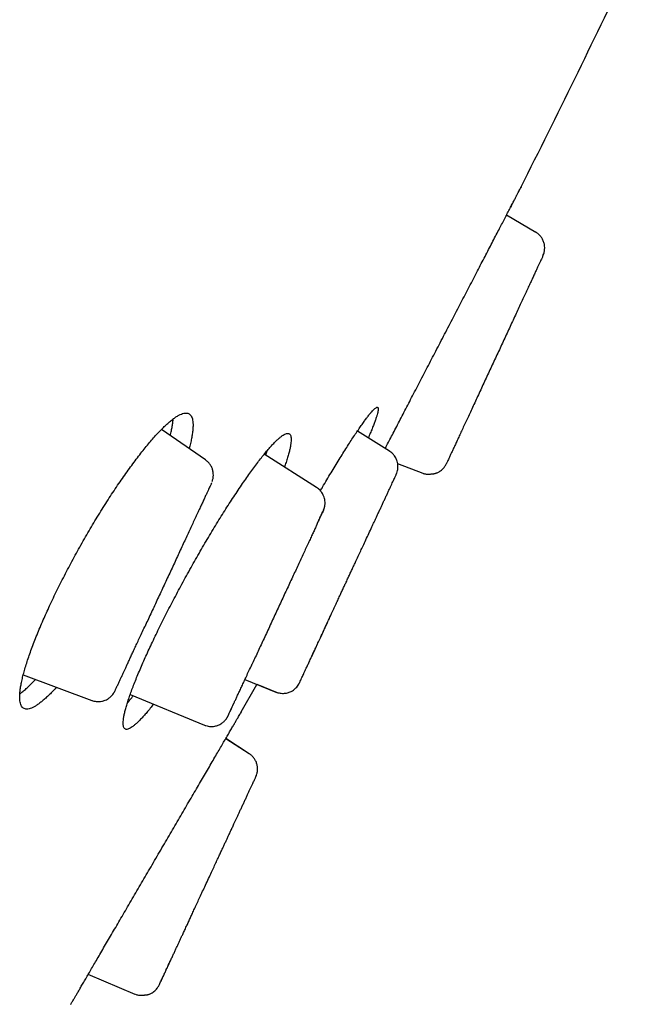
# Model space of a CAD drawing. Header units: millimetres. Extents: x 8 to 501, y 12 to 615.
# Tile 74 of 77: x 475 to 485, y 535 to 551. Entities that reach past the tile are written whole.
import ezdxf

# ---------------------------------------------------------------- set-up
doc = ezdxf.new("R2010")
doc.units = ezdxf.units.MM

msp = doc.modelspace()

# ---------------------------------------------------------------- linework, layer by layer
at = {"color": 7, "linetype": 'Continuous', "lineweight": 30}
for p, q in [((483.212, 547.969), (483.687, 547.685)), ((478.296, 543.968), (477.578, 544.464)), ((481.298, 544.112), (480.776, 544.438)), ((479.281, 544.044), (479.305, 544.12)), ((480.109, 543.518), (479.256, 544.06)), ((481.847, 543.745), (481.435, 543.902)), ((481.848, 543.747), (481.847, 543.745)), ((481.178, 543.231), (481.183, 543.24)), ((480.117, 542.915), (480.119, 542.923)), ((477.306, 541.244), (477.303, 541.24)), ((479.051, 540.621), (479.054, 540.626)), ((475.323, 540.459), (476.442, 540.041)), ((478.88, 539.852), (479.134, 540.303)), ((478.94, 540.382), (479.447, 540.177)), ((479.133, 540.304), (479.466, 540.169)), ((477.068, 540.137), (478.279, 539.638)), ((479.009, 539.17), (478.627, 539.417)), ((478.628, 539.419), (479.01, 539.172)), ((479.01, 539.172), (479.009, 539.17)), ((479.124, 538.808), (479.126, 538.813)), ((477.151, 535.241), (476.382, 535.566)), ((477.533, 535.38), (477.534, 535.381)), ((477.152, 535.244), (477.151, 535.241))]:
    msp.add_line(p, q, dxfattribs=at)
msp.add_arc((304.715, 638.171), 200, 333.33788, 334.46595, dxfattribs=at)
for points, knots in [([(481.23, 544.154), (481.231, 544.156), (481.248, 544.188), (481.282, 544.254), (481.333, 544.352), (481.388, 544.458), (481.446, 544.569), (481.505, 544.684), (481.567, 544.802), (481.629, 544.922), (481.694, 545.047), (481.761, 545.176), (481.83, 545.309), (481.899, 545.442), (481.969, 545.577), (482.039, 545.711), (482.11, 545.847), (482.181, 545.985), (482.254, 546.125), (482.325, 546.262), (482.396, 546.398), (482.465, 546.531), (482.534, 546.663), (482.602, 546.795), (482.67, 546.925), (482.735, 547.051), (482.798, 547.172), (482.859, 547.289), (482.918, 547.402), (482.975, 547.513), (483.03, 547.619), (483.082, 547.719), (483.131, 547.812), (483.176, 547.899), (483.218, 547.981), (483.258, 548.058), (483.294, 548.128), (483.327, 548.191), (483.356, 548.246), (483.38, 548.293), (483.402, 548.334), (483.419, 548.368), (483.433, 548.394), (483.442, 548.412), (483.448, 548.423), (483.449, 548.425), (483.449, 548.425)], [0, 0, 0, 0, 0.001894, 0.024819, 0.047726, 0.071298, 0.094889, 0.11846, 0.141389, 0.164336, 0.187265, 0.210859, 0.234472, 0.258066, 0.281015, 0.303982, 0.326931, 0.350546, 0.37418, 0.397795, 0.420754, 0.44373, 0.466689, 0.490315, 0.51396, 0.537586, 0.560539, 0.583511, 0.606465, 0.630086, 0.653727, 0.677348, 0.700285, 0.723239, 0.746175, 0.769779, 0.793402, 0.817006, 0.83992, 0.862852, 0.885766, 0.909347, 0.932947, 0.956528, 0.978234, 1, 1, 1, 1]), ([(483.418, 548.366), (483.418, 548.365), (483.415, 548.36), (483.41, 548.351), (483.406, 548.343)], [0, 0, 0, 0, 0.06252, 1, 1, 1, 1]), ([(483.449, 548.425), (483.448, 548.424), (483.448, 548.423), (483.443, 548.414), (483.438, 548.405), (483.437, 548.402)], [0, 0, 0, 0, 0.4083508, 0.817016, 1, 1, 1, 1]), ([(483.293, 548.125), (483.292, 548.124), (483.287, 548.114), (483.281, 548.102), (483.276, 548.092)], [0, 0, 0, 0, 0.073429, 1, 1, 1, 1]), ([(483.81, 547.314), (483.814, 547.325), (483.826, 547.354), (483.834, 547.404), (483.833, 547.46), (483.822, 547.516), (483.8, 547.569), (483.769, 547.616), (483.731, 547.656), (483.702, 547.675), (483.687, 547.685)], [0, 0, 0, 0, 0.090102, 0.217008, 0.348688, 0.48302, 0.617608, 0.750029, 0.878085, 1, 1, 1, 1]), ([(483.802, 547.294), (483.801, 547.292), (483.798, 547.286), (483.791, 547.27), (483.779, 547.244), (483.763, 547.211), (483.745, 547.172), (483.724, 547.125), (483.699, 547.073), (483.672, 547.015), (483.643, 546.951), (483.61, 546.881), (483.575, 546.806), (483.538, 546.725), (483.498, 546.64), (483.456, 546.549), (483.412, 546.455), (483.366, 546.355), (483.318, 546.251), (483.269, 546.145), (483.219, 546.037), (483.168, 545.929), (483.118, 545.82), (483.067, 545.71), (483.016, 545.6), (482.965, 545.49), (482.914, 545.381), (482.863, 545.272), (482.813, 545.164), (482.763, 545.057), (482.714, 544.951), (482.666, 544.848), (482.62, 544.748), (482.576, 544.654), (482.534, 544.564), (482.495, 544.478), (482.457, 544.397), (482.422, 544.321), (482.389, 544.251), (482.36, 544.187), (482.332, 544.128), (482.308, 544.076), (482.286, 544.029), (482.268, 543.989), (482.252, 543.956), (482.241, 543.931), (482.233, 543.914), (482.23, 543.908), (482.229, 543.906)], [0, 0, 0, 0, 0.014319, 0.036174, 0.05816, 0.080373, 0.102903, 0.125263, 0.147346, 0.169245, 0.191055, 0.212874, 0.234797, 0.256753, 0.278646, 0.300573, 0.322634, 0.344924, 0.367536, 0.390175, 0.412472, 0.434517, 0.456406, 0.478237, 0.500107, 0.521841, 0.543554, 0.565343, 0.587305, 0.609533, 0.632118, 0.654608, 0.676799, 0.698783, 0.720655, 0.742512, 0.76445, 0.786411, 0.808294, 0.830196, 0.852216, 0.87445, 0.896994, 0.919529, 0.941758, 0.963771, 0.985664, 1, 1, 1, 1]), ([(483.801, 547.293), (483.803, 547.297), (483.807, 547.306), (483.809, 547.311), (483.81, 547.313)], [0, 0, 0, 0, 0.499499, 1, 1, 1, 1]), ([(483.802, 547.294), (483.802, 547.295), (483.805, 547.301), (483.805, 547.301), (483.805, 547.301)], [0, 0, 0, 0, 0.25554, 1, 1, 1, 1]), ([(480.172, 543.464), (480.184, 543.483), (480.219, 543.544), (480.277, 543.642), (480.346, 543.757), (480.413, 543.867), (480.478, 543.974), (480.541, 544.075), (480.602, 544.172), (480.66, 544.262), (480.715, 544.347), (480.768, 544.425), (480.817, 544.497), (480.863, 544.563), (480.905, 544.622), (480.944, 544.673), (480.979, 544.718), (481.011, 544.755), (481.038, 544.784), (481.061, 544.806), (481.081, 544.82), (481.096, 544.827), (481.107, 544.826), (481.114, 544.817), (481.116, 544.8), (481.115, 544.776), (481.109, 544.744), (481.099, 544.705), (481.084, 544.659), (481.066, 544.606), (481.044, 544.545), (481.017, 544.478), (480.987, 544.406), (480.965, 544.353), (480.954, 544.327)], [0, 0, 0, 0, 0.015291, 0.04703, 0.078671, 0.110434, 0.142297, 0.174211, 0.206124, 0.237987, 0.26975, 0.301574, 0.333499, 0.365475, 0.397451, 0.429376, 0.4612, 0.492996, 0.524894, 0.556843, 0.588792, 0.620689, 0.652485, 0.684177, 0.71597, 0.747814, 0.779658, 0.811451, 0.843142, 0.874699, 0.906357, 0.938065, 0.969773, 1, 1, 1, 1]), ([(475.753, 541.585), (475.773, 541.628), (475.813, 541.714), (475.877, 541.845), (475.942, 541.977), (476.011, 542.11), (476.081, 542.244), (476.153, 542.378), (476.226, 542.511), (476.301, 542.644), (476.377, 542.776), (476.454, 542.906), (476.531, 543.035), (476.609, 543.161), (476.687, 543.285), (476.765, 543.406), (476.844, 543.524), (476.921, 543.638), (476.998, 543.748), (477.074, 543.854), (477.149, 543.955), (477.223, 544.052), (477.295, 544.144), (477.366, 544.229), (477.434, 544.309), (477.5, 544.383), (477.564, 544.45), (477.625, 544.511), (477.683, 544.565), (477.738, 544.612), (477.79, 544.652), (477.838, 544.684), (477.882, 544.708), (477.923, 544.724), (477.96, 544.733), (477.992, 544.733), (478.02, 544.726), (478.044, 544.711), (478.063, 544.688), (478.078, 544.657), (478.088, 544.619), (478.093, 544.572), (478.094, 544.519), (478.09, 544.458), (478.082, 544.391), (478.069, 544.317), (478.052, 544.238), (478.037, 544.18), (478.03, 544.152)], [0, 0, 0, 0, 0.021163, 0.0423929, 0.0636572, 0.0849218, 0.1061525, 0.1273159, 0.1484716, 0.1696926, 0.1909474, 0.2122029, 0.2334256, 0.2545824, 0.2759097, 0.2973016, 0.318727, 0.3401532, 0.361547, 0.3828756, 0.4045745, 0.4263394, 0.4481383, 0.4699378, 0.4917041, 0.5134039, 0.5354604, 0.5575851, 0.5797447, 0.6019045, 0.6240295, 0.6460861, 0.6683294, 0.6906436, 0.7129934, 0.7353427, 0.7576557, 0.7798982, 0.8020674, 0.8243088, 0.8465863, 0.8688628, 0.8911022, 0.9132699, 0.9351332, 0.9570685, 0.9790396, 1, 1, 1, 1]), ([(477.723, 544.364), (477.724, 544.37), (477.733, 544.405), (477.745, 544.462), (477.758, 544.534), (477.766, 544.592), (477.768, 544.623), (477.769, 544.634)], [0, 0, 0, 0, 0.0574604, 0.3181133, 0.5808451, 0.8443722, 1, 1, 1, 1]), ([(477.388, 540.903), (477.407, 540.943), (477.445, 541.024), (477.505, 541.15), (477.568, 541.278), (477.633, 541.408), (477.7, 541.539), (477.769, 541.672), (477.84, 541.806), (477.912, 541.941), (477.986, 542.075), (478.06, 542.21), (478.135, 542.343), (478.211, 542.475), (478.287, 542.606), (478.364, 542.735), (478.44, 542.862), (478.517, 542.987), (478.592, 543.108), (478.666, 543.225), (478.74, 543.339), (478.813, 543.449), (478.884, 543.555), (478.954, 543.655), (479.021, 543.751), (479.086, 543.841), (479.149, 543.925), (479.21, 544.003), (479.267, 544.075), (479.322, 544.14), (479.374, 544.199), (479.422, 544.25), (479.467, 544.294), (479.508, 544.33), (479.546, 544.36), (479.579, 544.381), (479.609, 544.395), (479.634, 544.401), (479.655, 544.399), (479.671, 544.39), (479.684, 544.372), (479.692, 544.347), (479.695, 544.314), (479.695, 544.274), (479.689, 544.227), (479.68, 544.172), (479.666, 544.11), (479.647, 544.042), (479.625, 543.967), (479.604, 543.903), (479.589, 543.862), (479.585, 543.851)], [0, 0, 0, 0, 0.020325, 0.040715, 0.061137, 0.081559, 0.101949, 0.122274, 0.142596, 0.16298, 0.183398, 0.203815, 0.224201, 0.244523, 0.264936, 0.285412, 0.30592, 0.326428, 0.346905, 0.367319, 0.387928, 0.408601, 0.429306, 0.450012, 0.470686, 0.491295, 0.512091, 0.532951, 0.553845, 0.574738, 0.595599, 0.616394, 0.637285, 0.658241, 0.679231, 0.700221, 0.721177, 0.742067, 0.762917, 0.783833, 0.804783, 0.825733, 0.846649, 0.867498, 0.888188, 0.908946, 0.929737, 0.950527, 0.971283, 0.991973, 1, 1, 1, 1]), ([(478.406, 543.616), (478.411, 543.632), (478.421, 543.664), (478.426, 543.716), (478.423, 543.769), (478.41, 543.821), (478.387, 543.87), (478.358, 543.913), (478.327, 543.946), (478.304, 543.961), (478.295, 543.967)], [0, 0, 0, 0, 0.1250942, 0.2554543, 0.3893888, 0.5248953, 0.6598263, 0.792088, 0.9198266, 1, 1, 1, 1]), ([(481.42, 543.753), (481.424, 543.766), (481.432, 543.791), (481.438, 543.828), (481.439, 543.865), (481.436, 543.905), (481.427, 543.942), (481.416, 543.974), (481.402, 544.002), (481.384, 544.03), (481.363, 544.058), (481.337, 544.083), (481.315, 544.101), (481.301, 544.109), (481.297, 544.111)], [0, 0, 0, 0, 0.1004952, 0.1911366, 0.2701629, 0.3759298, 0.4804761, 0.5490904, 0.6219055, 0.71209, 0.7907507, 0.8777721, 0.9718055, 1, 1, 1, 1]), ([(481.848, 543.747), (481.856, 543.744), (481.872, 543.74), (481.897, 543.736), (481.921, 543.735), (481.94, 543.735), (481.956, 543.735), (481.97, 543.737), (481.983, 543.738), (481.994, 543.739), (482.002, 543.741), (482.008, 543.741), (482.013, 543.742), (482.018, 543.742), (482.029, 543.743), (482.042, 543.746), (482.06, 543.751), (482.078, 543.758), (482.099, 543.768), (482.123, 543.782), (482.15, 543.802), (482.179, 543.829), (482.207, 543.864), (482.221, 543.891), (482.229, 543.906)], [0, 0, 0, 0, 0.085573, 0.168162, 0.238712, 0.28376, 0.322169, 0.354148, 0.380101, 0.400809, 0.41781, 0.425765, 0.433859, 0.458831, 0.483619, 0.52193, 0.557738, 0.595969, 0.637787, 0.688706, 0.751608, 0.825565, 0.909072, 1, 1, 1, 1]), ([(480.059, 540.819), (480.068, 540.838), (480.088, 540.882), (480.122, 540.956), (480.161, 541.039), (480.199, 541.123), (480.237, 541.206), (480.275, 541.288), (480.313, 541.368), (480.35, 541.45), (480.388, 541.532), (480.427, 541.614), (480.463, 541.692), (480.497, 541.766), (480.528, 541.834), (480.558, 541.897), (480.587, 541.96), (480.616, 542.022), (480.645, 542.086), (480.674, 542.147), (480.702, 542.208), (480.73, 542.267), (480.763, 542.337), (480.799, 542.415), (480.839, 542.502), (480.882, 542.593), (480.927, 542.69), (480.976, 542.795), (481.016, 542.881), (481.047, 542.949), (481.071, 542.998), (481.094, 543.049), (481.119, 543.103), (481.144, 543.156), (481.168, 543.209), (481.192, 543.261), (481.217, 543.314), (481.242, 543.368), (481.267, 543.422), (481.292, 543.476), (481.315, 543.526), (481.336, 543.571), (481.355, 543.612), (481.372, 543.649), (481.387, 543.68), (481.398, 543.705), (481.407, 543.725), (481.414, 543.739), (481.418, 543.75), (481.419, 543.752), (481.42, 543.753)], [0, 0, 0, 0, 0.01999, 0.046978, 0.072982, 0.097974, 0.121943, 0.144885, 0.166796, 0.18767, 0.210245, 0.231445, 0.251262, 0.269693, 0.286735, 0.30239, 0.316661, 0.333231, 0.348716, 0.364005, 0.379101, 0.394006, 0.408721, 0.431458, 0.45372, 0.475501, 0.502992, 0.531607, 0.561442, 0.575932, 0.590694, 0.605733, 0.622098, 0.640563, 0.657096, 0.675017, 0.694332, 0.71505, 0.737178, 0.760725, 0.785693, 0.808709, 0.832815, 0.858007, 0.884279, 0.906068, 0.928536, 0.951679, 0.975497, 1, 1, 1, 1]), ([(478.397, 543.595), (478.396, 543.594), (478.396, 543.592), (478.391, 543.582), (478.383, 543.564), (478.371, 543.539), (478.356, 543.508), (478.344, 543.481), (478.338, 543.468)], [0, 0, 0, 0, 0.156968, 0.327494, 0.49633, 0.664201, 0.831844, 1, 1, 1, 1]), ([(480.117, 542.917), (480.121, 542.924), (480.131, 542.947), (480.147, 542.982), (480.166, 543.022), (480.183, 543.058), (480.197, 543.091), (480.21, 543.118), (480.221, 543.142), (480.227, 543.155), (480.231, 543.166), (480.234, 543.173), (480.236, 543.181), (480.239, 543.189), (480.24, 543.197), (480.242, 543.206), (480.244, 543.213), (480.245, 543.222), (480.247, 543.235), (480.248, 543.255), (480.248, 543.283), (480.244, 543.318), (480.236, 543.352), (480.225, 543.381), (480.212, 543.408), (480.196, 543.435), (480.176, 543.46), (480.154, 543.484), (480.131, 543.504), (480.115, 543.514), (480.109, 543.517)], [0, 0, 0, 0, 0.032191, 0.106418, 0.18235, 0.260006, 0.339432, 0.420704, 0.5039, 0.588576, 0.632058, 0.667894, 0.696227, 0.712735, 0.725492, 0.735185, 0.739365, 0.744024, 0.754013, 0.76866, 0.787728, 0.817318, 0.846187, 0.864919, 0.886038, 0.911739, 0.933814, 0.958025, 0.984056, 1, 1, 1, 1]), ([(478.338, 543.468), (478.331, 543.453), (478.317, 543.423), (478.293, 543.371), (478.266, 543.312), (478.236, 543.247), (478.202, 543.176), (478.166, 543.098), (478.128, 543.016), (478.088, 542.929), (478.046, 542.839), (478.002, 542.745), (477.957, 542.647), (477.91, 542.546), (477.862, 542.442), (477.813, 542.337), (477.763, 542.229), (477.712, 542.119), (477.66, 542.008), (477.608, 541.895), (477.555, 541.782), (477.503, 541.67), (477.453, 541.56), (477.403, 541.453), (477.353, 541.347), (477.322, 541.278), (477.306, 541.244)], [0, 0, 0, 0, 0.041292, 0.082486, 0.123765, 0.165312, 0.207304, 0.249914, 0.292428, 0.334397, 0.376, 0.417418, 0.458838, 0.500443, 0.541823, 0.58306, 0.624336, 0.665835, 0.707738, 0.750217, 0.792732, 0.834658, 0.876168, 0.91744, 0.958657, 1, 1, 1, 1]), ([(480.12, 542.923), (480.126, 542.937), (480.141, 542.968), (480.161, 543.01), (480.179, 543.05), (480.194, 543.082), (480.203, 543.101), (480.205, 543.107), (480.205, 543.107)], [0, 0, 0, 0, 0.152195, 0.363042, 0.573948, 0.784742, 0.995416, 1, 1, 1, 1]), ([(480.22, 543.139), (480.22, 543.139), (480.221, 543.14), (480.219, 543.135), (480.214, 543.124), (480.209, 543.113), (480.204, 543.105), (480.204, 543.104)], [0, 0, 0, 0, 0.0031705, 0.3269672, 0.6551022, 0.9843337, 1, 1, 1, 1]), ([(480.117, 542.915), (480.108, 542.897), (480.091, 542.859), (480.061, 542.795), (480.029, 542.726), (479.994, 542.651), (479.956, 542.57), (479.916, 542.483), (479.874, 542.393), (479.831, 542.299), (479.786, 542.202), (479.74, 542.103), (479.692, 542.001), (479.644, 541.896), (479.594, 541.79), (479.544, 541.683), (479.494, 541.574), (479.443, 541.465), (479.392, 541.355), (479.341, 541.244), (479.29, 541.134), (479.24, 541.026), (479.191, 540.922), (479.144, 540.82), (479.098, 540.721), (479.069, 540.657), (479.054, 540.626)], [0, 0, 0, 0, 0.04132, 0.0825411, 0.1238465, 0.1654183, 0.2074352, 0.25007, 0.2926018, 0.3345886, 0.3762083, 0.4176438, 0.4590803, 0.5007031, 0.5420791, 0.5833083, 0.6245739, 0.6660589, 0.7079432, 0.7504017, 0.792889, 0.8347865, 0.8762669, 0.9175084, 0.9586921, 1, 1, 1, 1]), ([(475.865, 540.256), (475.863, 540.254), (475.839, 540.227), (475.795, 540.181), (475.733, 540.119), (475.675, 540.066), (475.62, 540.019), (475.569, 539.979), (475.521, 539.947), (475.476, 539.923), (475.435, 539.907), (475.399, 539.898), (475.366, 539.898), (475.338, 539.905), (475.314, 539.92), (475.295, 539.943), (475.28, 539.974), (475.27, 540.013), (475.265, 540.059), (475.264, 540.112), (475.268, 540.173), (475.276, 540.241), (475.289, 540.315), (475.307, 540.396), (475.328, 540.483), (475.355, 540.575), (475.385, 540.673), (475.419, 540.776), (475.458, 540.883), (475.5, 540.995), (475.546, 541.111), (475.595, 541.231), (475.647, 541.35), (475.699, 541.468), (475.735, 541.546), (475.753, 541.585)], [0, 0, 0, 0, 0.002865, 0.034295, 0.065822, 0.097399, 0.128976, 0.160504, 0.191934, 0.223634, 0.255436, 0.287288, 0.319139, 0.350939, 0.382639, 0.414239, 0.445943, 0.477697, 0.509451, 0.541151, 0.57275, 0.603916, 0.635184, 0.666504, 0.697823, 0.729088, 0.760252, 0.790851, 0.821549, 0.852298, 0.883045, 0.913742, 0.944339, 0.97217, 1, 1, 1, 1]), ([(480.032, 540.76), (480.042, 540.782), (480.063, 540.827), (480.097, 540.902), (480.135, 540.984), (480.177, 541.074), (480.222, 541.171), (480.269, 541.273), (480.312, 541.367), (480.34, 541.428), (480.351, 541.452)], [0, 0, 0, 0, 0.11307, 0.235392, 0.362197, 0.493581, 0.629604, 0.770195, 0.908483, 1, 1, 1, 1]), ([(476.807, 540.172), (476.808, 540.174), (476.809, 540.176), (476.814, 540.186), (476.821, 540.201), (476.83, 540.22), (476.84, 540.241), (476.851, 540.265), (476.863, 540.29), (476.875, 540.316), (476.887, 540.342), (476.898, 540.367), (476.91, 540.392), (476.922, 540.419), (476.937, 540.45), (476.954, 540.486), (476.973, 540.528), (476.996, 540.576), (477.021, 540.631), (477.048, 540.69), (477.077, 540.752), (477.107, 540.817), (477.141, 540.889), (477.177, 540.967), (477.216, 541.051), (477.258, 541.143), (477.288, 541.207), (477.304, 541.24)], [0, 0, 0, 0, 0.052721, 0.102653, 0.14979, 0.194134, 0.235692, 0.274482, 0.310526, 0.343843, 0.37445, 0.402356, 0.427624, 0.453775, 0.482913, 0.515043, 0.550166, 0.588282, 0.629384, 0.673461, 0.713606, 0.755931, 0.800435, 0.847118, 0.895969, 0.946944, 1, 1, 1, 1]), ([(477.448, 539.98), (477.445, 539.975), (477.421, 539.945), (477.38, 539.894), (477.325, 539.828), (477.274, 539.77), (477.225, 539.719), (477.181, 539.675), (477.139, 539.638), (477.102, 539.609), (477.068, 539.587), (477.039, 539.574), (477.014, 539.567), (476.993, 539.569), (476.976, 539.579), (476.963, 539.597), (476.955, 539.622), (476.952, 539.654), (476.953, 539.694), (476.958, 539.742), (476.967, 539.797), (476.982, 539.859), (477, 539.927), (477.022, 540.002), (477.049, 540.083), (477.079, 540.17), (477.114, 540.263), (477.152, 540.361), (477.194, 540.464), (477.24, 540.572), (477.287, 540.682), (477.337, 540.792), (477.371, 540.866), (477.388, 540.903)], [0, 0, 0, 0, 0.005577, 0.039081, 0.072584, 0.106034, 0.13938, 0.17288, 0.206486, 0.240146, 0.273805, 0.30741, 0.34091, 0.374347, 0.407891, 0.44149, 0.475088, 0.50863, 0.542066, 0.575249, 0.608539, 0.641882, 0.675225, 0.708513, 0.741695, 0.774546, 0.807503, 0.840514, 0.873523, 0.906479, 0.93933, 0.969665, 1, 1, 1, 1]), ([(479.82, 540.306), (479.82, 540.307), (479.821, 540.308), (479.825, 540.315), (479.83, 540.327), (479.838, 540.345), (479.85, 540.369), (479.863, 540.398), (479.879, 540.431), (479.895, 540.466), (479.914, 540.508), (479.936, 540.555), (479.962, 540.61), (479.991, 540.672), (480.023, 540.741), (480.047, 540.793), (480.059, 540.819)], [0, 0, 0, 0, 0.054869, 0.114894, 0.180096, 0.250504, 0.326127, 0.406959, 0.470989, 0.537917, 0.607739, 0.680455, 0.756068, 0.834574, 0.915909, 1, 1, 1, 1]), ([(478.66, 539.778), (478.66, 539.779), (478.662, 539.782), (478.666, 539.791), (478.672, 539.803), (478.68, 539.82), (478.69, 539.842), (478.703, 539.871), (478.719, 539.905), (478.737, 539.945), (478.757, 539.988), (478.778, 540.033), (478.802, 540.084), (478.828, 540.141), (478.858, 540.204), (478.89, 540.273), (478.926, 540.35), (478.964, 540.433), (479.006, 540.523), (479.036, 540.588), (479.051, 540.62)], [0, 0, 0, 0, 0.039125, 0.081341, 0.126641, 0.17503, 0.226521, 0.281133, 0.338894, 0.39983, 0.45087, 0.503938, 0.55902, 0.616097, 0.675163, 0.736214, 0.799251, 0.864267, 0.931206, 1, 1, 1, 1]), ([(475.267, 540.146), (475.27, 540.149), (475.289, 540.162), (475.328, 540.195), (475.385, 540.246), (475.446, 540.305), (475.491, 540.351), (475.518, 540.38), (475.522, 540.385)], [0, 0, 0, 0, 0.039606, 0.268372, 0.49643, 0.726427, 0.957155, 1, 1, 1, 1]), ([(479.448, 540.177), (479.458, 540.173), (479.48, 540.165), (479.515, 540.158), (479.551, 540.155), (479.586, 540.156), (479.619, 540.16), (479.649, 540.168), (479.681, 540.18), (479.715, 540.197), (479.747, 540.22), (479.775, 540.246), (479.799, 540.273), (479.813, 540.295), (479.82, 540.307)], [0, 0, 0, 0, 0.076881, 0.166208, 0.248874, 0.323599, 0.40927, 0.478441, 0.543621, 0.642936, 0.74341, 0.818478, 0.904568, 1, 1, 1, 1]), ([(479.821, 540.308), (479.821, 540.308), (479.822, 540.309), (479.824, 540.314), (479.824, 540.314)], [0, 0, 0, 0, 0.890098, 1, 1, 1, 1]), ([(476.442, 540.041), (476.447, 540.039), (476.464, 540.032), (476.494, 540.026), (476.53, 540.021), (476.566, 540.022), (476.6, 540.026), (476.631, 540.033), (476.664, 540.045), (476.699, 540.062), (476.732, 540.085), (476.761, 540.111), (476.786, 540.139), (476.8, 540.161), (476.808, 540.173)], [0, 0, 0, 0, 0.03739, 0.130336, 0.216472, 0.294405, 0.383802, 0.456005, 0.524085, 0.627784, 0.73261, 0.810889, 0.900625, 1, 1, 1, 1]), ([(477.021, 539.998), (477.031, 540.009), (477.058, 540.041), (477.091, 540.081), (477.114, 540.111), (477.118, 540.116)], [0, 0, 0, 0, 0.309757, 0.895139, 1, 1, 1, 1]), ([(478.651, 539.762), (478.651, 539.762), (478.651, 539.761), (478.655, 539.77), (478.664, 539.788), (478.676, 539.815), (478.693, 539.85), (478.714, 539.895), (478.736, 539.943), (478.753, 539.979), (478.761, 539.995)], [0, 0, 0, 0, 0.0707682, 0.209308, 0.3476494, 0.4857612, 0.6236421, 0.7612994, 0.8986266, 1, 1, 1, 1]), ([(476.098, 535.079), (476.099, 535.08), (476.1, 535.082), (476.106, 535.093), (476.117, 535.111), (476.132, 535.137), (476.152, 535.171), (476.175, 535.211), (476.203, 535.259), (476.234, 535.312), (476.27, 535.373), (476.309, 535.441), (476.353, 535.516), (476.4, 535.597), (476.45, 535.682), (476.503, 535.773), (476.559, 535.869), (476.618, 535.972), (476.681, 536.08), (476.747, 536.191), (476.813, 536.306), (476.882, 536.423), (476.953, 536.545), (477.026, 536.671), (477.101, 536.8), (477.178, 536.931), (477.254, 537.062), (477.33, 537.193), (477.408, 537.326), (477.487, 537.462), (477.566, 537.598), (477.645, 537.733), (477.722, 537.865), (477.798, 537.996), (477.874, 538.126), (477.949, 538.255), (478.024, 538.383), (478.096, 538.506), (478.165, 538.625), (478.232, 538.74), (478.297, 538.851), (478.36, 538.959), (478.421, 539.063), (478.478, 539.161), (478.531, 539.253), (478.581, 539.338), (478.627, 539.418), (478.671, 539.493), (478.711, 539.562), (478.747, 539.623), (478.778, 539.677), (478.805, 539.723), (478.828, 539.763), (478.848, 539.796), (478.863, 539.822), (478.873, 539.84), (478.879, 539.85), (478.88, 539.851), (478.88, 539.852)], [0, 0, 0, 0, 0.017542, 0.035097, 0.052638, 0.07069, 0.088757, 0.106809, 0.12435, 0.141905, 0.159446, 0.177495, 0.195559, 0.213608, 0.231184, 0.248774, 0.266351, 0.284433, 0.302531, 0.320614, 0.338263, 0.355925, 0.373574, 0.391732, 0.409904, 0.428062, 0.445778, 0.463508, 0.481225, 0.499454, 0.517698, 0.535927, 0.553677, 0.57144, 0.589189, 0.607455, 0.625736, 0.644002, 0.661735, 0.679482, 0.697215, 0.715466, 0.733732, 0.751984, 0.769658, 0.787346, 0.80502, 0.823212, 0.841419, 0.859611, 0.877211, 0.894824, 0.912423, 0.930537, 0.948666, 0.96678, 0.983367, 1, 1, 1, 1]), ([(478.88, 539.852), (478.88, 539.851), (478.879, 539.85), (478.874, 539.841), (478.868, 539.832), (478.867, 539.829)], [0, 0, 0, 0, 0.408642, 0.8176, 1, 1, 1, 1]), ([(478.279, 539.638), (478.287, 539.635), (478.307, 539.627), (478.34, 539.619), (478.377, 539.615), (478.412, 539.615), (478.446, 539.619), (478.478, 539.627), (478.506, 539.636), (478.532, 539.649), (478.558, 539.664), (478.58, 539.68), (478.601, 539.699), (478.62, 539.718), (478.639, 539.742), (478.649, 539.759), (478.654, 539.768)], [0, 0, 0, 0, 0.056214, 0.142484, 0.222441, 0.294795, 0.377812, 0.444895, 0.508131, 0.572194, 0.636784, 0.701767, 0.756778, 0.823871, 0.904802, 1, 1, 1, 1]), ([(479.123, 538.805), (479.128, 538.816), (479.139, 538.844), (479.147, 538.892), (479.147, 538.947), (479.137, 539.002), (479.117, 539.054), (479.088, 539.101), (479.052, 539.141), (479.024, 539.162), (479.01, 539.172)], [0, 0, 0, 0, 0.090977, 0.216594, 0.347136, 0.480654, 0.614913, 0.747601, 0.876564, 1, 1, 1, 1]), ([(477.547, 535.408), (477.55, 535.415), (477.557, 535.43), (477.571, 535.46), (477.587, 535.493), (477.604, 535.531), (477.625, 535.575), (477.648, 535.626), (477.675, 535.683), (477.702, 535.741), (477.729, 535.8), (477.756, 535.858), (477.782, 535.914), (477.807, 535.968), (477.831, 536.02), (477.855, 536.071), (477.878, 536.121), (477.901, 536.171), (477.927, 536.226), (477.955, 536.286), (477.985, 536.352), (478.015, 536.416), (478.045, 536.481), (478.076, 536.548), (478.109, 536.621), (478.146, 536.7), (478.186, 536.785), (478.228, 536.877), (478.274, 536.975), (478.322, 537.08), (478.37, 537.182), (478.415, 537.279), (478.455, 537.365), (478.492, 537.445), (478.525, 537.517), (478.556, 537.583), (478.583, 537.641), (478.608, 537.695), (478.632, 537.746), (478.656, 537.797), (478.681, 537.85), (478.706, 537.906), (478.734, 537.965), (478.759, 538.019), (478.782, 538.068), (478.803, 538.113), (478.824, 538.159), (478.847, 538.209), (478.871, 538.261), (478.896, 538.314), (478.922, 538.369), (478.947, 538.424), (478.972, 538.477), (478.995, 538.528), (479.017, 538.575), (479.038, 538.621), (479.058, 538.663), (479.075, 538.7), (479.09, 538.731), (479.101, 538.756), (479.111, 538.777), (479.118, 538.792), (479.123, 538.802), (479.123, 538.804), (479.124, 538.804)], [0, 0, 0, 0, 0.021822, 0.04283, 0.063026, 0.082408, 0.100973, 0.12302, 0.143773, 0.163229, 0.181396, 0.198282, 0.213895, 0.228241, 0.241322, 0.253657, 0.265732, 0.277546, 0.289099, 0.304096, 0.318624, 0.332682, 0.34627, 0.360192, 0.375224, 0.391363, 0.408605, 0.426948, 0.446388, 0.466923, 0.488562, 0.506992, 0.524181, 0.540128, 0.554829, 0.56828, 0.58048, 0.591426, 0.602612, 0.613265, 0.624823, 0.637289, 0.650662, 0.664941, 0.675044, 0.68561, 0.697153, 0.709803, 0.723557, 0.738145, 0.753805, 0.770543, 0.788369, 0.805522, 0.823577, 0.842533, 0.862382, 0.883119, 0.901076, 0.919648, 0.938836, 0.958634, 0.979028, 1, 1, 1, 1]), ([(479.124, 538.806), (479.125, 538.808), (479.126, 538.811), (479.126, 538.81), (479.125, 538.81)], [0, 0, 0, 0, 0.728248, 1, 1, 1, 1]), ([(477.548, 535.411), (477.548, 535.411), (477.551, 535.416), (477.558, 535.432), (477.571, 535.459), (477.587, 535.494), (477.606, 535.535), (477.626, 535.578), (477.646, 535.622), (477.666, 535.665), (477.685, 535.706), (477.704, 535.746), (477.718, 535.775), (477.725, 535.792), (477.727, 535.795)], [0, 0, 0, 0, 0.005835, 0.115423, 0.22038, 0.345057, 0.462493, 0.572671, 0.675549, 0.761507, 0.841579, 0.915773, 0.984101, 1, 1, 1, 1]), ([(477.152, 535.243), (477.16, 535.24), (477.175, 535.235), (477.201, 535.231), (477.224, 535.228), (477.244, 535.228), (477.26, 535.228), (477.275, 535.229), (477.288, 535.23), (477.299, 535.231), (477.308, 535.232), (477.313, 535.233), (477.32, 535.233), (477.325, 535.233), (477.335, 535.234), (477.348, 535.236), (477.366, 535.241), (477.385, 535.247), (477.406, 535.257), (477.429, 535.27), (477.455, 535.287), (477.482, 535.311), (477.509, 535.341), (477.524, 535.365), (477.532, 535.378)], [0, 0, 0, 0, 0.086704, 0.170697, 0.242982, 0.289526, 0.329571, 0.363291, 0.39102, 0.413396, 0.431646, 0.439918, 0.448066, 0.472753, 0.498146, 0.537673, 0.57485, 0.614663, 0.658188, 0.707928, 0.767772, 0.837203, 0.915129, 1, 1, 1, 1]), ([(477.532, 535.376), (477.531, 535.376), (477.531, 535.375), (477.533, 535.377), (477.534, 535.379)], [0, 0, 0, 0, 0.272419, 1, 1, 1, 1]), ([(477.534, 535.381), (477.535, 535.381), (477.535, 535.381), (477.537, 535.387), (477.538, 535.388)], [0, 0, 0, 0, 0.764999, 1, 1, 1, 1]), ([(477.544, 535.402), (477.543, 535.399), (477.54, 535.392), (477.54, 535.392), (477.54, 535.391)], [0, 0, 0, 0, 0.378991, 1, 1, 1, 1]), ([(477.544, 535.402), (477.545, 535.402), (477.546, 535.404), (477.55, 535.415), (477.555, 535.427), (477.558, 535.434)], [0, 0, 0, 0, 0.262913, 0.630556, 1, 1, 1, 1])]:
    msp.add_open_spline(points, degree=3, knots=knots, dxfattribs=at)

doc.saveas('drawing.dxf')
